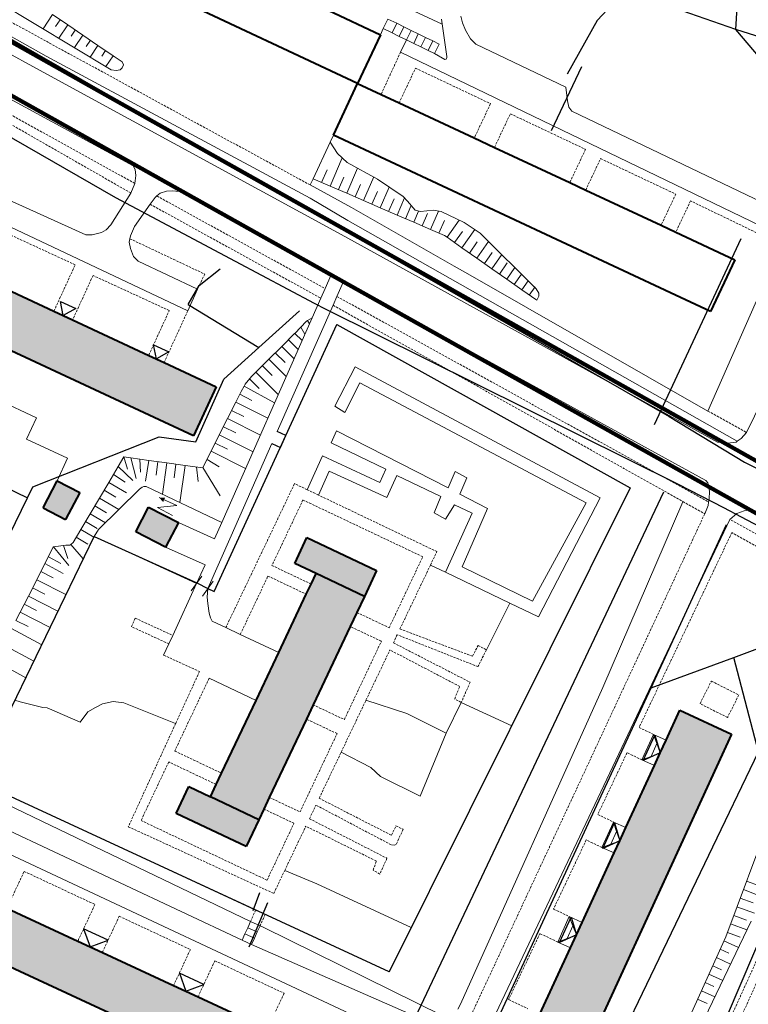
# Model space of a CAD drawing. Extents: x 13 to 4138, y -4831 to -1000.
# Tile 110 of 203: x 2346 to 2506, y -2701 to -2485. Entities that reach past the tile are written whole.
import ezdxf

# ---------------------------------------------------------------- set-up
doc = ezdxf.new("R2010")
doc.units = 0
doc.header["$MEASUREMENT"] = 0
doc.linetypes.add('DASHED', pattern=[0.75, 0.5, -0.25])
for name, color, linetype in [('11', 7, 'CONTINUOUS'), ('16', 7, 'CONTINUOUS'), ('24', 7, 'CONTINUOUS'), ('25', 7, 'CONTINUOUS'), ('37', 7, 'CONTINUOUS'), ('40', 7, 'CONTINUOUS'), ('6', 7, 'CONTINUOUS'), ('7', 7, 'CONTINUOUS'), ('границы команд_1', 10, 'CONTINUOUS'), ('ЛЕСТНИЦЫ', 6, 'CONTINUOUS'), ('ПЕШЕХОДНЫЕ_ДОРОЖКИ', 3, 'CONTINUOUS'), ('ТРОТУАРЫ', 7, 'CONTINUOUS')]:
    doc.layers.add(name, color=color, linetype=linetype)
for name, color, linetype, lineweight in [('заборы', 5, 'CONTINUOUS', 30), ('заливки дома', 90, 'CONTINUOUS', 40), ('подъезды', 6, 'CONTINUOUS', 40)]:
    doc.layers.add(name, color=color, linetype=linetype, lineweight=lineweight)

msp = doc.modelspace()

# ---------------------------------------------------------------- hatches: boundary and pattern name
at = {"layer": '24'}
h = msp.add_hatch(color=8, dxfattribs=at)
h.dxf.hatch_style = 1
h.paths.add_polyline_path([(2380.96, -2595.26), (2374.45, -2591.91), (2371.68, -2597.3), (2378.18, -2600.65)])
at = {"layer": 'заливки дома', "lineweight": 30}
h = msp.add_hatch(color=8, dxfattribs=at)
h.dxf.hatch_style = 1
h.paths.add_polyline_path([(2122, -2413.47), (2111.48, -2408.57), (2109.02, -2413.84), (2107.6, -2416.89), (2106.18, -2419.95), (2099.35, -2434.62), (2097.93, -2437.67), (2096.5, -2440.73), (2090, -2454.68), (2088.61, -2457.69), (2087.16, -2460.79), (2080.39, -2475.32), (2079.01, -2478.28), (2077.55, -2481.43), (2071.22, -2495.01), (2069.83, -2498), (2068.38, -2501.12), (2064.3, -2509.86), (2074.83, -2514.77)])
h.paths.add_polyline_path([(2205.16, -2453.69), (2199.81, -2451.28), (2184.64, -2444.45), (2179.36, -2442.07), (2163.81, -2435.07), (2158.46, -2432.66), (2153.24, -2430.31), (2148.23, -2441.45), (2230.59, -2478.53), (2231.77, -2475.91), (2232.32, -2474.69), (2232.97, -2473.23), (2233.63, -2471.77), (2234.29, -2470.32), (2234.95, -2468.86), (2235.6, -2467.4), (2225.43, -2462.82), (2220.06, -2460.4)])
h.paths.add_polyline_path([(2261.17, -2492.29), (2257.28, -2490.54), (2240.41, -2482.95), (2230.59, -2478.53), (2225.61, -2489.2), (2302.46, -2525.1), (2307.93, -2513.55), (2302.15, -2510.92), (2298.35, -2509.18), (2281.51, -2501.51), (2278.02, -2499.92), (2270.03, -2496.28)])
h.paths.add_polyline_path([(2337.04, -2541.23), (2332.84, -2539.27), (2316.19, -2531.51), (2312.47, -2529.77), (2312.1, -2529.6), (2307.15, -2527.29), (2302.49, -2538.2), (2384.25, -2576.32), (2389.26, -2565.58), (2377.83, -2560.25), (2374.46, -2558.68), (2357.8, -2550.91), (2353.7, -2549)])
h.paths.add_polyline_path([(2275.2, -2605.47), (2287.76, -2579.41), (2272.62, -2572.12), (2263.89, -2590.25), (2262.21, -2589.44), (2259.92, -2594.18), (2261.6, -2594.99), (2259.83, -2598.67), (2257.21, -2604.8), (2254.08, -2611.28), (2252.3, -2610.42), (2250.24, -2614.69), (2252.08, -2615.57), (2243.12, -2634.16), (2257.94, -2641.3), (2271.07, -2614.05)])
h.paths.add_polyline_path([(2241.32, -2591.2), (2251.77, -2569.51), (2240.93, -2564.27), (2217.64, -2613.78), (2228.48, -2619.01), (2238.64, -2597.92), (2241.89, -2599.49), (2242.7, -2597.8), (2244.63, -2593.79), (2245.02, -2592.98)])
h.paths.add_polyline_path([(2259.83, -2598.67), (2255.69, -2596.67), (2254.73, -2598.66), (2244.63, -2593.79), (2242.7, -2597.8), (2257.21, -2604.8)])
h.paths.add_polyline_path([(2418.6, -2618.04), (2420.06, -2614.96), (2421.72, -2611.46), (2411.14, -2606.45), (2410.05, -2608.75), (2409, -2610.98), (2402.95, -2623.76), (2397.98, -2634.26), (2390.44, -2650.18), (2389.27, -2652.64), (2387.99, -2655.35), (2398.57, -2660.36), (2399.68, -2658.01), (2400.89, -2655.46), (2409.01, -2638.31), (2410.49, -2635.19)])
h.paths.add_polyline_path([(2387.99, -2655.35), (2383.25, -2653.11), (2380.48, -2658.97), (2395.8, -2666.22), (2398.57, -2660.36)])
h.paths.add_polyline_path([(2409.14, -2598.59), (2406.47, -2604.24), (2411.14, -2606.45), (2421.72, -2611.46), (2424.39, -2605.81)])
h.paths.add_polyline_path([(2359.34, -2588.74), (2354.39, -2586.16), (2351.33, -2592.03), (2356.27, -2594.61)])
h.paths.add_polyline_path([(2091.8, -2711.35), (2093.28, -2708.22), (2094.62, -2705.39), (2083.75, -2700.24), (2082.12, -2703.69), (2080.94, -2706.17), (2072.75, -2723.48), (2066.66, -2736.34), (2063.12, -2743.82), (2061.81, -2746.57), (2060.34, -2749.66), (2071.22, -2754.81), (2072.67, -2751.75), (2074.11, -2748.71), (2082.12, -2731.79), (2083.55, -2728.77)])
h.paths.add_polyline_path([(2082.18, -2692.46), (2079.46, -2698.21), (2083.75, -2700.24), (2094.62, -2705.39), (2097.35, -2699.64)])
h.paths.add_polyline_path([(2060.34, -2749.66), (2055.8, -2747.51), (2052.98, -2753.46), (2068.4, -2760.76), (2071.22, -2754.81)])
h.paths.add_polyline_path([(2016.8, -2754.18), (2000, -2745.9), (1995.17, -2743.71), (1990.18, -2754.95), (2000, -2759.47), (2011.37, -2765.22)])
h.paths.add_polyline_path([(2020.78, -2793.38), (2021.7, -2791.55), (2016.21, -2788.78), (2012.89, -2787.1), (2009.97, -2785.62), (2004.01, -2782.61), (2002.8, -2785), (2000, -2783.66), (1999.43, -2783.41), (1995.08, -2792.88), (1997.35, -2794.05), (1995.65, -2797.57), (2000, -2799.67), (2014.26, -2806.88), (2015.46, -2804.5), (2020.99, -2807.3), (2019.95, -2809.36), (2035.76, -2817.35), (2038.28, -2818.62), (2039.51, -2816.18), (2042.16, -2817.52), (2047.94, -2806.06), (2045.18, -2804.66), (2045.7, -2803.63), (2040.17, -2800.84), (2037.11, -2799.29), (2033.93, -2797.69), (2027.03, -2794.2), (2026.08, -2796.07)])
h.paths.add_polyline_path([(2085.42, -2792.96), (2081.2, -2790.91), (2077.48, -2789.1), (2074.24, -2795.76), (2072.51, -2799.32), (2077.41, -2801.7), (2108.35, -2816.68), (2113.27, -2806.51), (2110.56, -2805.19)])
h.paths.add_polyline_path([(2077.41, -2801.7), (2074.84, -2807.01), (2098.34, -2818.39), (2105.04, -2821.64), (2105.77, -2821.99), (2108.35, -2816.68)])
h.paths.add_polyline_path([(2143.16, -2821.05), (2140.86, -2819.93), (2126.04, -2812.72), (2122.82, -2811.16), (2117.9, -2821.31), (2148.63, -2836.19), (2153.52, -2826.09), (2150.77, -2824.75)])
h.paths.add_polyline_path([(2117.9, -2821.31), (2114.99, -2827.32), (2121.35, -2830.4), (2121.98, -2830.7), (2122.59, -2831), (2126.58, -2832.93), (2127.18, -2833.22), (2127.82, -2833.53), (2133.67, -2836.36), (2138.82, -2838.86), (2145.72, -2842.2), (2148.63, -2836.19)])
h.paths.add_polyline_path([(2173.84, -2848.43), (2171.62, -2847.36), (2161.97, -2842.67), (2158.45, -2840.96), (2153.3, -2851.53), (2183.93, -2866.36), (2189.06, -2855.83), (2186.21, -2854.44)])
h.paths.add_polyline_path([(2153.3, -2851.53), (2150.73, -2856.85), (2164.22, -2863.4), (2169.36, -2865.9), (2181.33, -2871.72), (2183.93, -2866.36)])
h.paths.add_polyline_path([(2228.29, -2874.89), (2203.55, -2862.87), (2200.28, -2861.28), (2195.13, -2871.86), (2226.02, -2886.87), (2231.16, -2876.29)])
h.paths.add_polyline_path([(2195.13, -2871.86), (2192.88, -2876.53), (2200.31, -2880.14), (2205.45, -2882.64), (2223.76, -2891.53), (2226.02, -2886.87)])
h.paths.add_polyline_path([(2260.28, -2901.51), (2245.12, -2894.18), (2237.38, -2890.42), (2232.43, -2900.62), (2261.92, -2914.9), (2266.86, -2904.7)])
h.paths.add_polyline_path([(2232.43, -2900.62), (2229.67, -2906.34), (2242.55, -2912.58), (2247.7, -2915.07), (2259.15, -2920.62), (2261.92, -2914.9)])
h.paths.add_polyline_path([(2300.61, -2921.05), (2285.1, -2913.53), (2277.35, -2909.78), (2272.41, -2919.98), (2303.42, -2935), (2308.36, -2924.8)])
h.paths.add_polyline_path([(2272.41, -2919.98), (2269.71, -2925.55), (2293.97, -2937.31), (2299.13, -2939.81), (2300.72, -2940.58), (2303.42, -2935)])
h.paths.add_polyline_path([(2320.31, -2758.86), (2309.89, -2753.95), (2306.86, -2760.38), (2305.58, -2763.09), (2304.3, -2765.8), (2297.51, -2780.21), (2296.23, -2782.91), (2294.95, -2785.63), (2287.94, -2800.5), (2286.67, -2803.2), (2285.39, -2805.92), (2278.36, -2820.82), (2277.09, -2823.53), (2275.81, -2826.24), (2268.81, -2841.1), (2267.53, -2843.81), (2266.25, -2846.52), (2262, -2855.54), (2272.43, -2860.46)])
h.paths.add_polyline_path([(2199.93, -2819.12), (2193.75, -2816.17), (2192.68, -2815.65), (2189.48, -2822.27), (2206.2, -2830.36), (2209.42, -2823.71)])
h.paths.add_polyline_path([(2169.41, -2806.97), (2163.86, -2804.68), (2161.52, -2810.37), (2161.93, -2810.54), (2167.06, -2812.66)])
h.paths.add_polyline_path([(2170.59, -2804.11), (2165.05, -2801.82), (2163.86, -2804.68), (2169.41, -2806.97)])
h.paths.add_polyline_path([(2089.67, -2771.06), (2085.07, -2768.92), (2082.45, -2774.56), (2087.04, -2776.7)])
h.paths.add_polyline_path([(2204.37, -2754.25), (2205.82, -2751.06), (2207.23, -2747.94), (2219.77, -2720.22), (2204.72, -2713.41), (2201.53, -2720.45), (2197.98, -2728.3), (2196.91, -2730.68), (2195.36, -2729.98), (2193.37, -2734.38), (2195.35, -2735.27), (2191.51, -2743.76), (2190.04, -2746.88), (2187.52, -2752.45), (2185.62, -2751.59), (2183.19, -2756.98), (2184.86, -2757.73), (2182.44, -2763.09), (2176.69, -2775.8), (2191.58, -2782.54)])
h.paths.add_polyline_path([(2182.44, -2763.09), (2176.59, -2760.45), (2170.84, -2773.16), (2176.69, -2775.8)])
h.paths.add_polyline_path([(2176.66, -2736.69), (2177.35, -2735.16), (2174.54, -2733.89), (2171.11, -2741.49), (2174.21, -2742.89), (2175.4, -2740.26), (2183.19, -2743.78), (2190.04, -2746.88), (2191.51, -2743.76), (2188.71, -2742.5), (2189.81, -2740.05), (2187.12, -2738.83), (2186.15, -2740.98)])
h.paths.add_polyline_path([(2174.54, -2733.89), (2182.91, -2715.38), (2184.42, -2712.04), (2174, -2707.33), (2163.49, -2730.56), (2162.73, -2732.26), (2161.97, -2733.94), (2151.97, -2756.05), (2162.39, -2760.77), (2169.91, -2744.14), (2171.11, -2741.49)])
h.paths.add_polyline_path([(2364.31, -2689.41), (2358.95, -2686.92), (2343.41, -2679.73), (2338.05, -2677.25), (2332.5, -2674.68), (2327.71, -2685.01), (2411.38, -2723.75), (2415.04, -2715.84), (2416.17, -2713.42), (2405.84, -2708.64), (2400.48, -2706.16), (2385.28, -2699.12), (2379.92, -2696.64)])
h.paths.add_polyline_path([(2502.19, -2641.62), (2490.81, -2636.38), (2487.81, -2642.91), (2486.51, -2645.73), (2485.25, -2648.47), (2478.99, -2662.07), (2477.66, -2664.95), (2476.42, -2667.63), (2469.42, -2682.83), (2468.16, -2685.58), (2466.86, -2688.39), (2460.16, -2702.94), (2458.82, -2705.84), (2457.6, -2708.5), (2450.41, -2724.12), (2449.12, -2726.91), (2449.12, -2726.91), (2449.12, -2726.91), (2447.84, -2729.69), (2443.23, -2739.71), (2454.61, -2744.95)])
h.paths.add_polyline_path([(2588.56, -2671.08), (2580.68, -2667.24), (2567.87, -2661), (2560.05, -2657.19), (2545.46, -2650.09), (2538.74, -2646.81), (2533.57, -2644.29), (2528.38, -2654.94), (2610.42, -2694.91), (2615.61, -2684.26), (2604.22, -2678.71), (2601.36, -2677.32)])
h.paths.add_polyline_path([(2673.91, -2695.04), (2665, -2690.57), (2663, -2689.57), (2660.72, -2688.42), (2653.6, -2684.86), (2646.15, -2699.48), (2654.36, -2703.29), (2661.46, -2706.58), (2667.34, -2709.11), (2668.77, -2706.05), (2670.71, -2701.89)])
h.paths.add_polyline_path([(2672.06, -2711.14), (2667.34, -2709.11), (2661.46, -2706.58), (2657.92, -2714.82), (2657.2, -2716.5), (2655.82, -2719.72), (2654.49, -2722.81), (2646.7, -2740.94), (2645.35, -2744.1), (2643.99, -2747.25), (2639.76, -2757.1), (2650.35, -2761.66)])
h.paths.add_polyline_path([(2620.69, -2723.08), (2608.46, -2717.34), (2599.49, -2736.47), (2611.73, -2742.2)])
h.paths.add_polyline_path([(2581.49, -2719.86), (2570, -2714.44), (2566.86, -2721.1), (2565.47, -2724.06), (2564.02, -2727.13), (2557.44, -2741.08), (2555.87, -2744.41), (2554.6, -2747.11), (2547.86, -2761.41), (2546.44, -2764.43), (2546.44, -2764.43), (2546.44, -2764.43), (2545.02, -2767.45), (2538.35, -2781.6), (2536.89, -2784.7), (2535.51, -2787.63), (2528.61, -2802.28), (2527.08, -2805.52), (2525.76, -2808.31), (2519.02, -2822.61), (2517.62, -2825.59), (2516.18, -2828.64), (2509.47, -2842.87), (2508.05, -2845.89), (2506.63, -2848.9), (2502.89, -2856.85), (2514.37, -2862.26)])

# ---------------------------------------------------------------- linework, layer by layer
at = {"layer": '11', "color": 253, "linetype": 'Continuous', "lineweight": 0}
for p, q in [((2414.93, -2510.48), (2414.21, -2512.02)), ((2410.48, -2519.99), (2414.21, -2512.02)), ((2410.48, -2519.99), (2409.84, -2521.37)), ((2388.82, -2610.39), (2415.7, -2551.92)), ((2415.7, -2551.92), (2479.94, -2587.68)), ((2479.94, -2587.68), (2454, -2639.78)), ((2345.14, -2634.2), (2362.5, -2598.31)), ((2362.5, -2598.31), (2384.94, -2608.61)), ((2383.77, -2610.23), (2386.12, -2606.99)), ((2386.26, -2611.37), (2388.61, -2608.13)), ((2387.44, -2609.75), (2388.82, -2610.39)), ((2454, -2639.78), (2431.99, -2683.99)), ((2397.9, -2680.15), (2336.63, -2651.8)), ((2399.98, -2681.11), (2397.9, -2680.15)), ((2416.9, -2688.94), (2399.98, -2681.11)), ((2431.99, -2683.99), (2427.17, -2693.69)), ((2427.17, -2693.69), (2416.9, -2688.94))]:
    msp.add_line(p, q, dxfattribs=at)
at = {"layer": '16', "color": 253, "linetype": 'Continuous', "lineweight": 0}
for p, q in [((2380.63, -2591.57), (2376.73, -2589.8)), ((2376.4, -2592.01), (2380.63, -2591.57)), ((2379.7, -2593.74), (2376.4, -2592.01))]:
    msp.add_line(p, q, dxfattribs=at)
at = {"layer": '16', "color": 253, "linetype": 'Continuous', "lineweight": 40}
for p, q in [((2371.68, -2597.3), (2374.45, -2591.91)), ((2374.45, -2591.91), (2380.96, -2595.26)), ((2380.96, -2595.26), (2378.18, -2600.65)), ((2378.18, -2600.65), (2371.68, -2597.3))]:
    msp.add_line(p, q, dxfattribs=at)
at = {"layer": '16', "color": 253, "linetype": 'Continuous', "lineweight": 0}
msp.add_solid([(2376.73, -2589.8), (2377.62, -2590.79), (2378.09, -2589.81)], dxfattribs=at)
at = {"layer": '24', "color": 253, "linetype": 'DASHED', "lineweight": 0}
for p, q in [((2330.33, -2478.03), (2352.75, -2490.3)), ((2317.17, -2491.01), (2371.42, -2521.02)), ((2352.75, -2490.3), (2409.84, -2521.37)), ((2425.39, -2501.53), (2429.64, -2492.29)), ((2429.34, -2503.38), (2432.92, -2495.79)), ((2432.92, -2495.79), (2449.36, -2503.56)), ((2337.54, -2504.25), (2370.56, -2523.13)), ((2449.36, -2503.56), (2445.8, -2511.07)), ((2450.22, -2513.14), (2453.7, -2505.78)), ((2453.7, -2505.78), (2470.18, -2513.57)), ((2470.18, -2513.57), (2466.72, -2520.84)), ((2470.22, -2522.48), (2473.47, -2515.59)), ((2473.47, -2515.59), (2489.95, -2523.38)), ((2376.28, -2523.77), (2413.12, -2544.03)), ((2489.95, -2523.38), (2486.73, -2530.19)), ((2374.8, -2525.6), (2412.18, -2546.16)), ((2493.19, -2524.85), (2489.95, -2531.7)), ((2513.03, -2534.42), (2493.19, -2524.85)), ((2358.36, -2538.84), (2341.66, -2531.17)), ((2370.36, -2533.15), (2386.73, -2540.88)), ((2353.7, -2549), (2358.36, -2538.84)), ((2362.27, -2541.19), (2357.8, -2550.91)), ((2378.97, -2548.86), (2362.27, -2541.19)), ((2386.73, -2540.88), (2385.17, -2544.19)), ((2415.71, -2545.76), (2497.15, -2590.79)), ((2414.86, -2547.7), (2491.51, -2590.69)), ((2374.46, -2558.68), (2378.97, -2548.86)), ((2377.83, -2560.25), (2383.02, -2548.94)), ((2496.97, -2570.86), (2505.46, -2575.56)), ((2406.42, -2586.77), (2391.37, -2618.28)), ((2409.19, -2588.09), (2406.42, -2586.77)), ((2411.66, -2589.27), (2409.19, -2588.09)), ((2437.6, -2601.65), (2411.66, -2589.27)), ((2408.26, -2590.34), (2401.47, -2604.69)), ((2434.51, -2602.77), (2408.26, -2590.34)), ((2491.51, -2590.69), (2496.29, -2593.37)), ((2496.29, -2593.37), (2442.74, -2708.24)), ((2605.17, -2652.66), (2501.82, -2594.59)), ((2502.23, -2597.47), (2481.91, -2640.17)), ((2605.21, -2655.33), (2502.23, -2597.47)), ((2436.2, -2604.59), (2437.6, -2601.65)), ((2427.15, -2618.32), (2434.51, -2602.77)), ((2401.47, -2604.69), (2410.05, -2608.75)), ((2429.51, -2618.59), (2436.2, -2604.59)), ((2394.54, -2619.78), (2400.59, -2607)), ((2400.59, -2607), (2409, -2610.98)), ((2420.06, -2614.96), (2427.15, -2618.32)), ((2370.69, -2618.08), (2371.53, -2616.23)), ((2371.53, -2616.23), (2379.72, -2619.99)), ((2378.88, -2621.84), (2370.69, -2618.08)), ((2425.44, -2621.28), (2418.6, -2618.04)), ((2429.51, -2618.59), (2445.41, -2624.56)), ((2417.33, -2638.43), (2425.44, -2621.28)), ((2428.07, -2621.62), (2428.91, -2619.86)), ((2428.07, -2621.62), (2444.88, -2630.25)), ((2446.59, -2626.84), (2428.91, -2619.86)), ((2422.06, -2634.19), (2427.32, -2623.19)), ((2442.61, -2631.17), (2427.32, -2623.19)), ((2445.41, -2624.56), (2446.63, -2622.2)), ((2448.47, -2623.16), (2446.59, -2626.84)), ((2446.63, -2622.2), (2448.47, -2623.16)), ((2377.74, -2624.31), (2385.59, -2627.91)), ((2385.59, -2627.91), (2380.37, -2639.29)), ((2387.7, -2629.39), (2380.17, -2645.31)), ((2444.88, -2630.25), (2442.96, -2634.67)), ((2495.26, -2634.95), (2497.74, -2630.01)), ((2497.74, -2630.01), (2503.77, -2633.03)), ((2441.51, -2633.88), (2442.61, -2631.17)), ((2416.62, -2645.59), (2422.06, -2634.19)), ((2442.96, -2634.67), (2441.51, -2633.88)), ((2503.77, -2633.03), (2501.29, -2637.97)), ((2410.49, -2635.19), (2417.33, -2638.43)), ((2501.29, -2637.97), (2495.26, -2634.95)), ((2415.74, -2641.5), (2409.01, -2638.31)), ((2380.37, -2639.29), (2370, -2661.89)), ((2481.91, -2640.17), (2485.07, -2641.67)), ((2407.62, -2658.65), (2415.74, -2641.5)), ((2380.17, -2645.31), (2390.44, -2650.18)), ((2411.82, -2655.65), (2416.62, -2645.59)), ((2479.26, -2645.69), (2472.85, -2659.21)), ((2482.54, -2647.24), (2479.26, -2645.69)), ((2378.85, -2647.71), (2372.79, -2660.53)), ((2389.27, -2652.64), (2378.85, -2647.71)), ((2400.89, -2655.46), (2407.62, -2658.65)), ((2411.82, -2655.65), (2427.63, -2663.76)), ((2525.9, -2655.95), (2500.02, -2712.86)), ((2406.29, -2661.14), (2399.68, -2658.01)), ((2409.68, -2660.14), (2411.1, -2657.15)), ((2427.59, -2665.86), (2411.1, -2657.15)), ((2409.68, -2660.14), (2426.67, -2668.8)), ((2472.85, -2659.21), (2476.32, -2660.86)), ((2370, -2661.89), (2401.87, -2676.5)), ((2372.79, -2660.53), (2400.4, -2673.59)), ((2400.4, -2673.59), (2406.29, -2661.14)), ((2404.26, -2671.48), (2408.89, -2661.78)), ((2424.35, -2669.41), (2408.89, -2661.78)), ((2427.63, -2663.76), (2428.64, -2661.71)), ((2428.64, -2661.71), (2430.21, -2662.45)), ((2430.21, -2662.45), (2428.68, -2665.78)), ((2470.33, -2664.79), (2463.16, -2679.92)), ((2473.78, -2666.43), (2470.33, -2664.79)), ((2428.24, -2665.91), (2427.59, -2665.86)), ((2428.68, -2665.78), (2428.24, -2665.91)), ((2426.67, -2668.8), (2425.1, -2672.25)), ((2423.65, -2671.38), (2424.35, -2669.41)), ((2343.41, -2679.73), (2347.18, -2671.67)), ((2347.18, -2671.67), (2362.69, -2678.93)), ((2401.87, -2676.5), (2404.26, -2671.48)), ((2425.1, -2672.25), (2423.65, -2671.38)), ((2492.21, -2725.12), (2515.82, -2673.27)), ((2362.69, -2678.93), (2358.95, -2686.92)), ((2364.31, -2689.41), (2368.01, -2681.49)), ((2368.01, -2681.49), (2383.6, -2688.78)), ((2397.9, -2680.15), (2396.77, -2682.64)), ((2399.98, -2681.11), (2398.86, -2683.57)), ((2463.16, -2679.92), (2466.62, -2681.56)), ((2460.18, -2685.28), (2453.32, -2699.74)), ((2464.09, -2687.14), (2460.18, -2685.28)), ((2383.6, -2688.78), (2379.92, -2696.64)), ((2385.28, -2699.12), (2388.96, -2691.26)), ((2388.96, -2691.26), (2404.13, -2698.36)), ((2404.13, -2698.36), (2400.48, -2706.16)), ((2453.32, -2699.74), (2457.52, -2701.73))]:
    msp.add_line(p, q, dxfattribs=at)
at = {"layer": '24', "color": 253, "linetype": 'Continuous', "lineweight": 0}
for p, q in [((2330.02, -2480.83), (2351.98, -2493.15)), ((2331.56, -2485.85), (2351.32, -2496.66)), ((2439.81, -2493.21), (2438.6, -2485.09)), ((2443.21, -2485.84), (2442.88, -2484.41)), ((2443.87, -2487.48), (2443.21, -2485.84)), ((2444.97, -2489.35), (2443.87, -2487.48)), ((2318.51, -2488.64), (2371.04, -2517.18)), ((2429.64, -2492.29), (2430.94, -2489.61)), ((2446.17, -2490.55), (2444.97, -2489.35)), ((2516.53, -2534.2), (2429.64, -2492.29)), ((2465.89, -2499.97), (2446.17, -2490.55)), ((2351.98, -2493.15), (2409.84, -2524.29)), ((2437.1, -2492.61), (2439.37, -2493.87)), ((2439.37, -2493.87), (2439.61, -2493.83)), ((2439.61, -2493.83), (2439.8, -2493.49)), ((2439.8, -2493.49), (2439.81, -2493.21)), ((2351.32, -2496.66), (2417.47, -2532.67)), ((2466.22, -2502.94), (2465.89, -2499.97)), ((2466.54, -2504.36), (2466.22, -2502.94)), ((2467.2, -2505.24), (2466.54, -2504.36)), ((2520.76, -2530.88), (2467.2, -2505.24)), ((2383.02, -2548.94), (2312.83, -2515.78)), ((2371.04, -2517.18), (2371.53, -2518)), ((2371.53, -2518), (2371.62, -2519.3)), ((2360.66, -2532.32), (2333.43, -2519.95)), ((2371.62, -2519.3), (2371.42, -2521.02)), ((2371.42, -2521.02), (2370.56, -2523.13)), ((2409.84, -2521.37), (2418.9, -2526.3)), ((2370.56, -2523.13), (2366.14, -2530.09)), ((2375.88, -2524.1), (2374.8, -2525.6)), ((2376.28, -2523.77), (2375.88, -2524.1)), ((2377, -2523.17), (2376.28, -2523.77)), ((2378.39, -2522.71), (2377, -2523.17)), ((2379.6, -2522.62), (2378.39, -2522.71)), ((2381.23, -2522.77), (2379.6, -2522.62)), ((2381.23, -2522.77), (2414.45, -2541.03)), ((2409.84, -2524.29), (2418.13, -2529.16)), ((2374.8, -2525.6), (2371.33, -2530.43)), ((2418.9, -2526.3), (2441.41, -2539.15)), ((2366.14, -2530.09), (2365.11, -2531.2)), ((2371.33, -2530.43), (2370.49, -2532.47)), ((2418.13, -2529.16), (2503.4, -2577.48)), ((2362.05, -2532.32), (2360.66, -2532.32)), ((2364.09, -2531.76), (2362.05, -2532.32)), ((2365.11, -2531.2), (2364.09, -2531.76)), ((2370.36, -2533.15), (2370.21, -2533.87)), ((2370.49, -2532.47), (2370.36, -2533.15)), ((2417.47, -2532.67), (2499.06, -2577.69)), ((2370.21, -2533.87), (2370.49, -2535.26)), ((2370.49, -2535.26), (2371.14, -2537.03)), ((2371.14, -2537.03), (2372.16, -2538.05)), ((2372.16, -2538.05), (2385.17, -2544.19)), ((2443.88, -2540.56), (2441.41, -2539.15)), ((2413.12, -2544.03), (2414.45, -2541.03)), ((2414.45, -2541.03), (2417.08, -2542.48)), ((2443.88, -2540.56), (2496.97, -2570.86)), ((2412.18, -2546.16), (2413.12, -2544.03)), ((2415.71, -2545.76), (2417.15, -2542.51)), ((2417.08, -2542.48), (2417.15, -2542.51)), ((2417.15, -2542.51), (2496.55, -2586.09)), ((2385.17, -2544.19), (2383.02, -2548.94)), ((2410.27, -2550.49), (2412.18, -2546.16)), ((2414.86, -2547.7), (2415.71, -2545.76)), ((2505.46, -2575.56), (2520.7, -2544.19)), ((2349.86, -2572.37), (2297.86, -2548.12)), ((2402.64, -2575.33), (2414.86, -2547.7)), ((2390.49, -2595.24), (2410.27, -2550.49)), ((2415.24, -2569.8), (2419.7, -2561.16)), ((2419.7, -2561.16), (2473.41, -2589.89)), ((2420.72, -2564.68), (2417.47, -2571.19)), ((2470.34, -2591), (2420.72, -2564.68)), ((2417.47, -2571.19), (2415.24, -2569.8)), ((2347.7, -2577), (2349.86, -2572.37)), ((2414.42, -2577.8), (2415.63, -2575.2)), ((2415.63, -2575.2), (2440.06, -2587.66)), ((2504.25, -2576.88), (2505.46, -2575.56)), ((2356.7, -2581.2), (2347.7, -2577)), ((2392.55, -2598.17), (2401.46, -2578.01)), ((2426.41, -2583.57), (2414.42, -2577.8)), ((2499.06, -2577.69), (2501.29, -2577.87)), ((2501.29, -2577.87), (2503.16, -2577.65)), ((2503.16, -2577.65), (2503.4, -2577.48)), ((2503.4, -2577.48), (2504.25, -2576.88)), ((2409.19, -2588.09), (2412.56, -2580.69)), ((2412.56, -2580.69), (2425.1, -2586.55)), ((2354.39, -2586.16), (2356.7, -2581.2)), ((2414.03, -2584.03), (2411.66, -2589.27)), ((2426.67, -2589.79), (2414.03, -2584.03)), ((2425.1, -2586.55), (2426.41, -2583.57)), ((2428.81, -2584.96), (2426.67, -2589.79)), ((2438.47, -2589.61), (2428.81, -2584.96)), ((2440.06, -2587.66), (2441.64, -2584.13)), ((2441.64, -2584.13), (2444.15, -2585.52)), ((2444.15, -2585.52), (2442.66, -2589.05)), ((2496.55, -2586.09), (2496.99, -2586.61)), ((2496.99, -2586.61), (2497.21, -2587.45)), ((2442.66, -2589.05), (2448.7, -2592.22)), ((2497.21, -2587.45), (2497.3, -2588.5)), ((2497.3, -2588.5), (2497.25, -2590.12)), ((2436.98, -2593.14), (2438.47, -2589.61)), ((2441.44, -2591.37), (2439.49, -2594.54)), ((2445.34, -2593.23), (2441.44, -2591.37)), ((2458.54, -2612.48), (2470.34, -2591)), ((2473.41, -2589.89), (2459.84, -2615.92)), ((2497.03, -2591.52), (2496.29, -2593.37)), ((2497.15, -2590.79), (2497.03, -2591.52)), ((2497.25, -2590.12), (2497.15, -2590.79)), ((2439.49, -2594.54), (2436.98, -2593.14)), ((2439.49, -2606.16), (2445.34, -2593.23)), ((2448.7, -2592.22), (2443.13, -2604.95)), ((2503.33, -2593.32), (2501.82, -2594.59)), ((2504.92, -2592.74), (2503.33, -2593.32)), ((2506.73, -2592.45), (2504.92, -2592.74)), ((2380.96, -2595.26), (2388.9, -2598.84)), ((2388.9, -2598.84), (2390.49, -2595.24)), ((2501.82, -2594.59), (2435.19, -2735.1)), ((2387.44, -2609.75), (2392.55, -2598.17)), ((2378.18, -2600.65), (2386.81, -2604.54)), ((2384.94, -2608.61), (2386.81, -2604.54)), ((2453.56, -2612.91), (2439.49, -2606.16)), ((2443.13, -2604.95), (2458.54, -2612.48)), ((2379.72, -2619.99), (2384.94, -2608.61)), ((2387.44, -2609.75), (2387.3, -2611.63)), ((2387.3, -2611.63), (2387.39, -2612.99)), ((2387.39, -2612.99), (2387.74, -2615.13)), ((2459.84, -2615.92), (2453.56, -2612.91)), ((2387.74, -2615.13), (2387.98, -2616.14)), ((2387.98, -2616.14), (2388.37, -2616.86)), ((2388.37, -2616.86), (2391.37, -2618.28)), ((2391.37, -2618.28), (2394.54, -2619.78)), ((2378.88, -2621.84), (2379.72, -2619.99)), ((2394.54, -2619.78), (2402.95, -2623.76)), ((2377.74, -2624.31), (2378.88, -2621.84)), ((2387.7, -2629.39), (2397.98, -2634.26)), ((2394.93, -2686.73), (2335.5, -2658.81)), ((2339.88, -2665.98), (2426.73, -2706.62)), ((2431.43, -2702.78), (2397.02, -2687.67))]:
    msp.add_line(p, q, dxfattribs=at)
at = {"layer": '24', "color": 253}
for p, q in [((2404.54, -2576.2), (2402.64, -2575.33)), ((2403.32, -2578.86), (2404.54, -2576.2)), ((2401.46, -2578.01), (2403.32, -2578.86))]:
    msp.add_line(p, q, dxfattribs=at)
at = {"layer": '25', "color": 253, "linetype": 'Continuous', "lineweight": 0}
for p, q in [((2425.87, -2487.14), (2426.89, -2485.05)), ((2426.89, -2485.05), (2428.8, -2485.97)), ((2427.78, -2488.07), (2425.87, -2487.14)), ((2428.8, -2485.97), (2427.78, -2488.07)), ((2428.8, -2485.97), (2430.38, -2486.74)), ((2430.38, -2486.74), (2429.36, -2488.84)), ((2430.38, -2486.74), (2431.96, -2487.52)), ((2431.96, -2487.52), (2430.94, -2489.61)), ((2431.96, -2487.52), (2433.54, -2488.29)), ((2429.36, -2488.84), (2427.78, -2488.07)), ((2430.94, -2489.61), (2429.36, -2488.84)), ((2432.52, -2490.38), (2430.94, -2489.61)), ((2433.54, -2488.29), (2432.52, -2490.38)), ((2433.54, -2488.29), (2435.12, -2489.06)), ((2435.12, -2489.06), (2434.1, -2491.15)), ((2435.12, -2489.06), (2436.7, -2489.83)), ((2436.7, -2489.83), (2435.68, -2491.93)), ((2436.7, -2489.83), (2438.12, -2490.52)), ((2434.1, -2491.15), (2432.52, -2490.38)), ((2435.68, -2491.93), (2434.1, -2491.15)), ((2437.1, -2492.61), (2435.68, -2491.93)), ((2438.12, -2490.52), (2437.1, -2492.61)), ((2395.54, -2685.37), (2396.16, -2684.01)), ((2396.16, -2684.01), (2396.77, -2682.64)), ((2396.16, -2684.01), (2398.25, -2684.94)), ((2396.77, -2682.64), (2398.86, -2683.57)), ((2398.86, -2683.57), (2398.25, -2684.94)), ((2394.93, -2686.73), (2395.54, -2685.37)), ((2395.54, -2685.37), (2397.63, -2686.31)), ((2397.63, -2686.31), (2397.02, -2687.67)), ((2398.25, -2684.94), (2397.63, -2686.31)), ((2397.02, -2687.67), (2394.93, -2686.73))]:
    msp.add_line(p, q, dxfattribs=at)
at = {"layer": '37', "color": 253, "linetype": 'Continuous', "lineweight": 0}
for p, q in [((2337.56, -2478.91), (2366.24, -2496.13)), ((2428.57, -2481.41), (2438.76, -2486.13)), ((2353.42, -2484.07), (2351.31, -2487.16)), ((2353.42, -2484.07), (2356.73, -2486.32)), ((2355.07, -2485.19), (2354.05, -2486.69)), ((2356.73, -2486.32), (2354.75, -2489.23)), ((2356.73, -2486.32), (2360.03, -2488.57)), ((2358.38, -2487.44), (2357.45, -2488.8)), ((2425.87, -2487.14), (2425.23, -2488.47)), ((2360.03, -2488.57), (2358.18, -2491.29)), ((2360.03, -2488.57), (2363.34, -2490.82)), ((2361.69, -2489.69), (2360.79, -2491.01)), ((2363.34, -2490.82), (2361.61, -2493.35)), ((2363.34, -2490.82), (2366.65, -2493.07)), ((2364.99, -2491.94), (2364.17, -2493.15)), ((2366.65, -2493.07), (2365.05, -2495.41)), ((2366.65, -2493.07), (2368.62, -2494.41)), ((2368.62, -2494.41), (2368.92, -2495.09)), ((2366.24, -2496.13), (2367.36, -2496.28)), ((2367.36, -2496.28), (2368.18, -2496.13)), ((2368.18, -2496.13), (2368.62, -2495.68)), ((2368.62, -2495.68), (2368.92, -2495.09)), ((2414.21, -2512.02), (2415.84, -2514.47)), ((2414.19, -2521.6), (2416.86, -2515.44)), ((2415.84, -2514.47), (2417.92, -2516.45)), ((2412.36, -2520.8), (2413.55, -2518.05)), ((2417.86, -2523.19), (2420.24, -2517.7)), ((2417.92, -2516.45), (2424.61, -2520.07)), ((2410.52, -2520.01), (2410.48, -2519.99)), ((2414.19, -2521.6), (2410.52, -2520.01)), ((2416.03, -2522.39), (2417.22, -2519.64)), ((2421.53, -2524.77), (2423.77, -2519.61)), ((2424.61, -2520.07), (2430.2, -2523.91)), ((2417.86, -2523.19), (2414.19, -2521.6)), ((2419.7, -2523.98), (2420.89, -2521.23)), ((2425.21, -2526.36), (2427.17, -2521.82)), ((2421.53, -2524.77), (2417.86, -2523.19)), ((2423.37, -2525.57), (2424.56, -2522.82)), ((2427.04, -2527.16), (2428.23, -2524.4)), ((2428.88, -2527.95), (2430.5, -2524.2)), ((2430.2, -2523.91), (2431.19, -2524.89)), ((2425.21, -2526.36), (2421.53, -2524.77)), ((2428.88, -2527.95), (2425.21, -2526.36)), ((2430.71, -2528.75), (2431.9, -2525.99)), ((2431.19, -2524.89), (2432.83, -2526.87)), ((2432.55, -2529.54), (2428.88, -2527.95)), ((2432.55, -2529.54), (2433.61, -2527.08)), ((2432.83, -2526.87), (2434.04, -2527.2)), ((2434.04, -2527.2), (2436.78, -2526.87)), ((2434.38, -2530.34), (2435.57, -2527.58)), ((2436.22, -2531.13), (2437.97, -2527.09)), ((2436.78, -2526.87), (2438.53, -2527.2)), ((2438.53, -2527.2), (2443.58, -2529.61)), ((2436.22, -2531.13), (2432.55, -2529.54)), ((2439.3, -2532.46), (2436.22, -2531.13)), ((2438.05, -2531.92), (2439.24, -2529.17)), ((2439.83, -2532.83), (2442.46, -2529.08)), ((2443.1, -2535.13), (2445.9, -2531.14)), ((2443.58, -2529.61), (2447.09, -2531.91)), ((2439.83, -2532.83), (2439.3, -2532.46)), ((2443.1, -2535.13), (2439.83, -2532.83)), ((2441.46, -2533.98), (2443.19, -2531.52)), ((2447.09, -2531.91), (2459.36, -2544.09)), ((2446.38, -2537.43), (2443.1, -2535.13)), ((2444.74, -2536.28), (2446.46, -2533.82)), ((2446.38, -2537.43), (2448.95, -2533.76)), ((2449.65, -2539.72), (2446.38, -2537.43)), ((2448.01, -2538.57), (2449.74, -2536.12)), ((2449.65, -2539.72), (2451.83, -2536.62)), ((2452.92, -2542.02), (2449.65, -2539.72)), ((2451.29, -2540.87), (2453.01, -2538.42)), ((2452.92, -2542.02), (2454.71, -2539.47)), ((2454.56, -2543.17), (2456.15, -2540.9)), ((2456.2, -2544.32), (2452.92, -2542.02)), ((2456.2, -2544.32), (2457.59, -2542.33)), ((2457.84, -2545.47), (2459.12, -2543.64)), ((2459.47, -2546.61), (2456.2, -2544.32)), ((2459.36, -2544.09), (2459.91, -2545.08)), ((2459.91, -2545.74), (2459.47, -2546.61)), ((2459.91, -2545.08), (2459.91, -2545.74)), ((2409.28, -2551.05), (2410.28, -2550.48)), ((2406.45, -2553.87), (2409.06, -2551.18)), ((2407.79, -2552.49), (2408.69, -2554.05)), ((2409.06, -2551.18), (2409.28, -2551.05)), ((2409.28, -2551.05), (2409.69, -2551.78)), ((2403.62, -2556.7), (2406.43, -2553.89)), ((2406.43, -2553.89), (2406.45, -2553.87)), ((2406.45, -2553.87), (2408.08, -2555.44)), ((2400.8, -2559.53), (2403.62, -2556.7)), ((2403.62, -2556.7), (2406.33, -2559.4)), ((2405.06, -2555.31), (2407.21, -2557.39)), ((2402.21, -2558.12), (2404.33, -2560.24)), ((2397.97, -2562.36), (2400.8, -2559.53)), ((2399.38, -2560.95), (2401.51, -2563.07)), ((2400.8, -2559.53), (2404.59, -2563.32)), ((2395.59, -2565), (2396.99, -2563.34)), ((2396.99, -2563.34), (2397.97, -2562.36)), ((2397.97, -2562.36), (2402.86, -2567.25)), ((2394.72, -2566.58), (2395.38, -2565.39)), ((2395.38, -2565.39), (2395.59, -2565)), ((2395.38, -2565.39), (2402.05, -2569.09)), ((2396.56, -2563.78), (2398.68, -2565.9)), ((2393.53, -2568.94), (2394.72, -2566.58)), ((2394.41, -2567.14), (2397.03, -2568.59)), ((2391.74, -2572.51), (2393.53, -2568.94)), ((2393.53, -2568.94), (2400.55, -2572.46)), ((2392.63, -2570.72), (2395.32, -2572.07)), ((2389.94, -2576.09), (2391.74, -2572.51)), ((2391.74, -2572.51), (2398.93, -2576.13)), ((2388.15, -2579.66), (2389.94, -2576.09)), ((2389.94, -2576.09), (2397.32, -2579.79)), ((2390.84, -2574.3), (2393.52, -2575.64)), ((2389.04, -2577.87), (2391.72, -2579.22)), ((2386.35, -2583.24), (2388.15, -2579.66)), ((2388.15, -2579.66), (2395.7, -2583.45)), ((2367.75, -2583.04), (2369.01, -2580.93)), ((2369.01, -2580.93), (2369.83, -2583.61)), ((2369.01, -2580.93), (2370.53, -2581.14)), ((2370.53, -2581.14), (2374.5, -2581.68)), ((2370.53, -2581.14), (2371.7, -2585.62)), ((2372.51, -2581.41), (2372.64, -2584.28)), ((2374.5, -2581.68), (2373.8, -2586.24)), ((2374.5, -2581.68), (2378.46, -2582.22)), ((2376.48, -2581.95), (2376.07, -2584.92)), ((2378.46, -2582.22), (2377.52, -2589.1)), ((2378.46, -2582.22), (2382.42, -2582.76)), ((2380.44, -2582.49), (2380.04, -2585.46)), ((2382.42, -2582.76), (2381.31, -2590.89)), ((2382.42, -2582.76), (2386.32, -2583.29)), ((2387.25, -2581.45), (2389.91, -2583.07)), ((2365.71, -2586.48), (2367.75, -2583.04)), ((2366.73, -2584.76), (2369.3, -2586.47)), ((2367.75, -2583.04), (2370.99, -2586.11)), ((2384.93, -2583.1), (2385.33, -2586.33)), ((2386.32, -2583.29), (2386.35, -2583.24)), ((2386.35, -2583.24), (2390.09, -2589.41)), ((2363.67, -2589.92), (2365.71, -2586.48)), ((2365.71, -2586.48), (2369.61, -2588.79)), ((2363.5, -2596.83), (2372.42, -2587.99)), ((2364.69, -2588.2), (2367.27, -2589.74)), ((2372.42, -2587.99), (2373.01, -2587.53)), ((2373.01, -2587.53), (2373.39, -2587.38)), ((2373.39, -2587.38), (2373.93, -2587.4)), ((2373.93, -2587.4), (2390.49, -2595.24)), ((2361.63, -2593.36), (2363.67, -2589.92)), ((2363.67, -2589.92), (2367.92, -2592.45)), ((2473.93, -2631.44), (2491.48, -2590.76)), ((2359.59, -2596.8), (2361.63, -2593.36)), ((2361.63, -2593.36), (2364.99, -2595.36)), ((2362.65, -2591.64), (2365.23, -2593.18)), ((2360.61, -2595.08), (2363.18, -2596.61)), ((2357.91, -2599.63), (2359.59, -2596.8)), ((2359.59, -2596.8), (2362.41, -2598.48)), ((2362.5, -2598.31), (2363.5, -2596.83)), ((2357.21, -2600.24), (2357.37, -2600.1)), ((2357.37, -2600.1), (2357.91, -2599.63)), ((2357.37, -2600.1), (2360.12, -2603.23)), ((2358.56, -2598.52), (2361.14, -2600.05)), ((2351.73, -2604.24), (2353.55, -2600.68)), ((2353.55, -2600.68), (2353.58, -2600.62)), ((2353.58, -2600.62), (2356.33, -2600.24)), ((2353.58, -2600.62), (2356.94, -2604.66)), ((2355.78, -2600.32), (2356.74, -2603.14)), ((2356.33, -2600.24), (2357.21, -2600.24)), ((2349.92, -2607.81), (2351.73, -2604.24)), ((2351.73, -2604.24), (2355.72, -2606.43)), ((2352.48, -2602.78), (2355.22, -2604.28)), ((2350.82, -2606.03), (2353.5, -2607.39)), ((2348.1, -2611.37), (2349.92, -2607.81)), ((2349.92, -2607.81), (2356.33, -2611.07)), ((2349.01, -2609.59), (2351.68, -2610.95)), ((2346.29, -2614.94), (2348.1, -2611.37)), ((2348.1, -2611.37), (2354.59, -2614.68)), ((2345.36, -2616.76), (2346.29, -2614.94)), ((2346.29, -2614.94), (2352.84, -2618.28)), ((2347.19, -2613.16), (2349.87, -2614.52)), ((2345.38, -2616.72), (2348.05, -2618.08)), ((2344.43, -2618.48), (2351.02, -2622.05)), ((2342.52, -2622), (2349.28, -2625.66)), ((2340.62, -2625.51), (2347.53, -2629.26)), ((2442.8, -2700.76), (2473.93, -2631.44)), ((2339.24, -2655.04), (2396.77, -2682.64)), ((2500.91, -2686.01), (2512.18, -2655.72)), ((2508.26, -2674.84), (2505.45, -2673.8)), ((2506.87, -2678.59), (2504.06, -2677.55)), ((2508.69, -2677.14), (2504.75, -2675.67)), ((2507.17, -2680.84), (2503.36, -2679.42)), ((2505.47, -2682.34), (2502.66, -2681.3)), ((2398.86, -2683.57), (2399.7, -2683.99)), ((2399.7, -2683.99), (2438.77, -2703.21)), ((2506.46, -2682.57), (2490.14, -2716.59)), ((2505.53, -2684.5), (2501.96, -2683.17)), ((2486.82, -2717.1), (2500.91, -2686.01)), ((2504.02, -2686.07), (2501.27, -2685.05)), ((2503.69, -2688.34), (2500.51, -2686.89)), ((2501.96, -2691.95), (2498.86, -2690.54)), ((2501.55, -2689.56), (2499.68, -2688.72)), ((2499.95, -2693.23), (2498.03, -2692.36)), ((2500.23, -2695.55), (2497.2, -2694.18)), ((2498.32, -2696.88), (2496.38, -2696)), ((2498.5, -2699.16), (2495.55, -2697.82)), ((2442.23, -2701.85), (2442.8, -2700.76)), ((2496.79, -2700.58), (2494.73, -2699.64))]:
    msp.add_line(p, q, dxfattribs=at)
at = {"layer": '40', "color": 253, "linetype": 'Continuous', "lineweight": 0}
for p, q in [((2513.03, -2534.42), (2496.97, -2570.86)), ((2436.2, -2604.59), (2439.49, -2606.16)), ((2448.47, -2623.16), (2453.56, -2612.91)), ((2345.14, -2634.2), (2346.29, -2634.53)), ((2346.29, -2634.53), (2351.3, -2635.76)), ((2364.31, -2634.96), (2366.67, -2634.44)), ((2366.67, -2634.44), (2369.03, -2634.79)), ((2422.06, -2634.19), (2430.99, -2637.11)), ((2351.3, -2635.76), (2352.24, -2635.86)), ((2352.24, -2635.86), (2359.46, -2638.97)), ((2359.46, -2638.97), (2361.16, -2636.71)), ((2361.16, -2636.71), (2362.8, -2635.77)), ((2362.8, -2635.77), (2364.31, -2634.96)), ((2369.03, -2634.79), (2380.37, -2639.29)), ((2442.96, -2634.67), (2439.65, -2641.4)), ((2454, -2639.78), (2442.96, -2634.67)), ((2430.99, -2637.11), (2439.65, -2641.4)), ((2439.65, -2641.4), (2433.97, -2655.23)), ((2423.12, -2648.93), (2416.62, -2645.59)), ((2425.22, -2650.86), (2423.12, -2648.93)), ((2433.97, -2655.23), (2425.22, -2650.86)), ((2404.26, -2671.48), (2411.32, -2674.36)), ((2411.32, -2674.36), (2431.99, -2683.99))]:
    msp.add_line(p, q, dxfattribs=at)
at = {"layer": '6', "color": 253, "linetype": 'Continuous', "lineweight": 40}
for p, q in [((2420.23, -2499.12), (2338.21, -2460.68)), ((2413.81, -2483.12), (2425.23, -2488.47)), ((2425.23, -2488.47), (2420.23, -2499.12)), ((2414.93, -2510.48), (2420.23, -2499.12)), ((2420.23, -2499.12), (2425.39, -2501.53)), ((2425.39, -2501.53), (2429.34, -2503.38)), ((2429.34, -2503.38), (2445.8, -2511.07)), ((2489.92, -2545.51), (2414.93, -2510.48)), ((2445.8, -2511.07), (2450.22, -2513.14)), ((2450.22, -2513.14), (2466.72, -2520.84)), ((2466.72, -2520.84), (2470.22, -2522.48)), ((2470.22, -2522.48), (2486.73, -2530.19)), ((2486.73, -2530.19), (2489.95, -2531.7)), ((2489.95, -2531.7), (2502.87, -2537.73)), ((2384.25, -2576.32), (2302.49, -2538.2)), ((2502.87, -2537.73), (2497.56, -2549.08)), ((2337.04, -2541.23), (2353.7, -2549)), ((2497.56, -2549.08), (2489.92, -2545.51)), ((2353.7, -2549), (2357.8, -2550.91)), ((2357.8, -2550.91), (2374.46, -2558.68)), ((2374.46, -2558.68), (2377.83, -2560.25)), ((2377.83, -2560.25), (2389.26, -2565.58)), ((2389.26, -2565.58), (2384.25, -2576.32)), ((2351.33, -2592.03), (2354.39, -2586.16)), ((2354.39, -2586.16), (2359.34, -2588.74)), ((2359.34, -2588.74), (2356.27, -2594.61)), ((2406.47, -2604.24), (2409.14, -2598.59)), ((2409.14, -2598.59), (2424.39, -2605.81)), ((2411.14, -2606.45), (2406.47, -2604.24)), ((2410.05, -2608.75), (2411.14, -2606.45)), ((2421.72, -2611.46), (2411.14, -2606.45)), ((2424.39, -2605.81), (2421.72, -2611.46)), ((2409, -2610.98), (2410.05, -2608.75)), ((2402.95, -2623.76), (2409, -2610.98)), ((2421.72, -2611.46), (2420.06, -2614.96)), ((2420.06, -2614.96), (2418.6, -2618.04)), ((2418.6, -2618.04), (2410.49, -2635.19)), ((2397.98, -2634.26), (2402.95, -2623.76)), ((2390.44, -2650.18), (2397.98, -2634.26)), ((2410.49, -2635.19), (2409.01, -2638.31)), ((2487.81, -2642.91), (2490.81, -2636.38)), ((2490.81, -2636.38), (2502.19, -2641.62)), ((2409.01, -2638.31), (2400.89, -2655.46)), ((2502.19, -2641.62), (2454.61, -2744.95)), ((2486.51, -2645.73), (2487.81, -2642.91)), ((2485.25, -2648.47), (2486.51, -2645.73)), ((2478.99, -2662.07), (2485.25, -2648.47)), ((2389.27, -2652.64), (2390.44, -2650.18)), ((2380.48, -2658.97), (2383.25, -2653.11)), ((2383.25, -2653.11), (2387.99, -2655.35)), ((2387.99, -2655.35), (2389.27, -2652.64)), ((2398.57, -2660.36), (2387.99, -2655.35)), ((2400.89, -2655.46), (2399.68, -2658.01)), ((2399.68, -2658.01), (2398.57, -2660.36)), ((2395.8, -2666.22), (2380.48, -2658.97)), ((2398.57, -2660.36), (2395.8, -2666.22)), ((2477.66, -2664.95), (2478.99, -2662.07)), ((2476.42, -2667.63), (2477.66, -2664.95)), ((2469.42, -2682.83), (2476.42, -2667.63)), ((2343.41, -2679.73), (2358.95, -2686.92)), ((2468.16, -2685.58), (2469.42, -2682.83)), ((2411.38, -2723.75), (2327.71, -2685.01)), ((2466.86, -2688.39), (2468.16, -2685.58)), ((2358.95, -2686.92), (2364.31, -2689.41)), ((2460.16, -2702.94), (2466.86, -2688.39)), ((2364.31, -2689.41), (2379.92, -2696.64)), ((2379.92, -2696.64), (2385.28, -2699.12)), ((2385.28, -2699.12), (2400.48, -2706.16))]:
    msp.add_line(p, q, dxfattribs=at)
at = {"layer": '6', "color": 253}
for p, q in [((2354.39, -2586.16), (2351.33, -2592.03)), ((2356.27, -2594.61), (2359.34, -2588.74))]:
    msp.add_line(p, q, dxfattribs=at)
at = {"layer": '6', "color": 253, "lineweight": 40}
msp.add_line((2351.33, -2592.03), (2356.27, -2594.61), dxfattribs=at)
at = {"layer": '7', "color": 253, "linetype": 'Continuous', "lineweight": 0}
for p, q in [((2485.07, -2641.67), (2482.54, -2647.24)), ((2487.81, -2642.91), (2485.07, -2641.67)), ((2485.79, -2643.7), (2485.07, -2641.67)), ((2485.79, -2643.7), (2484.53, -2646.49)), ((2486.51, -2645.73), (2485.79, -2643.7)), ((2482.54, -2647.24), (2484.53, -2646.49)), ((2482.54, -2647.24), (2485.25, -2648.47)), ((2484.53, -2646.49), (2486.51, -2645.73)), ((2486.51, -2645.73), (2486.51, -2645.73)), ((2476.32, -2660.86), (2473.78, -2666.43)), ((2478.99, -2662.07), (2476.32, -2660.86)), ((2476.99, -2662.9), (2476.32, -2660.86)), ((2476.99, -2662.9), (2475.72, -2665.69)), ((2477.66, -2664.95), (2476.99, -2662.9)), ((2473.78, -2666.43), (2475.72, -2665.69)), ((2473.78, -2666.43), (2476.42, -2667.63)), ((2475.72, -2665.69), (2477.66, -2664.95)), ((2477.66, -2664.95), (2477.66, -2664.95)), ((2466.62, -2681.56), (2464.09, -2687.14)), ((2469.42, -2682.83), (2466.62, -2681.56)), ((2467.39, -2683.57), (2466.62, -2681.56)), ((2467.39, -2683.57), (2466.12, -2686.36)), ((2468.16, -2685.58), (2467.39, -2683.57)), ((2464.09, -2687.14), (2466.12, -2686.36)), ((2466.12, -2686.36), (2468.16, -2685.58)), ((2468.16, -2685.58), (2468.16, -2685.58)), ((2464.09, -2687.14), (2466.86, -2688.39))]:
    msp.add_line(p, q, dxfattribs=at)
at = {"layer": 'границы команд_1', "color": 6, "lineweight": 100}
for points in [[(2202.96, -1885.55), (1968.34, -2278.57), (2709.12, -2695.15), (2878.09, -2362.16), (2873.74, -2354.57), (2208.14, -1883.34)], [(1963.4, -2288.16), (2704.48, -2703.65), (2532.48, -3033.92), (2506.23, -3048.96), (2486.41, -3056.28), (1781.42, -2720.03), (1883.34, -2455.8)]]:
    msp.add_lwpolyline(points, close=True, dxfattribs=at)
at = {"layer": 'заборы'}
for p, q in [((2388.82, -2610.39), (2415.7, -2551.92)), ((2415.7, -2551.92), (2479.94, -2587.68)), ((2479.94, -2587.68), (2427.17, -2693.69)), ((2336.63, -2651.8), (2362.5, -2598.31)), ((2362.5, -2598.31), (2385.02, -2608.45)), ((2385.02, -2608.45), (2387.44, -2609.75)), ((2387.44, -2609.75), (2388.82, -2610.39)), ((2427.17, -2693.69), (2336.63, -2651.8))]:
    msp.add_line(p, q, dxfattribs=at)
at = {"layer": 'ЛЕСТНИЦЫ'}
for points in [[(2462.72, -2509.42), (2469.38, -2495.42)], [(2400.51, -2678.59), (2396.41, -2688.23)]]:
    msp.add_lwpolyline(points, dxfattribs=at)
at = {"layer": 'ПЕШЕХОДНЫЕ_ДОРОЖКИ'}
for points in [[(2520.86, -2446.99), (2510.44, -2457.67), (2494.34, -2466.53), (2481.87, -2475.54), (2472.72, -2485.33), (2466.14, -2497.12)], [(2525.86, -2514.12), (2503.14, -2487.3), (2504.09, -2471.47), (2510.44, -2457.67)], [(2531.95, -2496.44), (2503.14, -2487.3), (2491.33, -2483.22), (2481.87, -2475.54), (2466.84, -2468.7)], [(2485.28, -2573.78), (2504.3, -2533.12)], [(2383.14, -2547.53), (2385.54, -2543.36), (2390.14, -2539.73)], [(2383.14, -2547.53), (2398.63, -2556.95)], [(2349.06, -2587.45), (2376.76, -2576.49), (2384.78, -2577.58), (2390.93, -2563.92), (2398.63, -2556.95), (2407.48, -2548.94)], [(2287.94, -2562.62), (2302.89, -2568.04), (2347.91, -2589.86)], [(2204.61, -2837.52), (2209.16, -2831.91), (2248.36, -2783.62), (2254.8, -2772.96), (2264.43, -2762.81), (2265.61, -2760.85), (2280.56, -2728.08), (2298.97, -2692.19), (2301.42, -2686.54), (2316.7, -2654.54), (2325.62, -2635.46), (2347.91, -2589.86), (2349.06, -2587.45)], [(2487.23, -2588.6), (2430.89, -2707.79)], [(2439.34, -2729.04), (2484.54, -2631.46), (2501.06, -2595.7)], [(2484.54, -2631.46), (2502.7, -2624.81), (2533.77, -2613.18)], [(2453.63, -2758.64), (2508.09, -2645.51), (2502.7, -2624.81)], [(2476.97, -2745.51), (2482.82, -2733.07), (2490.76, -2727.67), (2501.25, -2703.17), (2518.59, -2662.67), (2529.49, -2639.65)], [(2398.77, -2676.4), (2397.27, -2680.29)]]:
    msp.add_lwpolyline(points, dxfattribs=at)
at = {"layer": 'подъезды', "lineweight": 30}
for p, q in [((2355.75, -2549.95), (2355.13, -2546.85)), ((2355.13, -2546.85), (2358.51, -2548.4)), ((2358.51, -2548.4), (2355.75, -2549.95)), ((2376.14, -2559.46), (2375.53, -2556.35)), ((2375.53, -2556.35), (2378.9, -2557.91)), ((2378.9, -2557.91), (2376.14, -2559.46)), ((2482.82, -2647.41), (2485.35, -2641.84)), ((2485.35, -2641.84), (2486.51, -2645.73)), ((2486.51, -2645.73), (2482.82, -2647.41)), ((2473.97, -2666.64), (2476.5, -2661.06)), ((2476.5, -2661.06), (2477.66, -2664.95)), ((2477.66, -2664.95), (2473.97, -2666.64)), ((2464.47, -2687.27), (2467, -2681.69)), ((2467, -2681.69), (2468.16, -2685.58)), ((2365.56, -2686.73), (2360.21, -2684.23)), ((2360.21, -2684.23), (2361.63, -2688.16)), ((2468.16, -2685.58), (2464.47, -2687.27)), ((2361.63, -2688.16), (2365.56, -2686.73)), ((2386.53, -2696.44), (2381.18, -2693.94)), ((2381.18, -2693.94), (2382.6, -2697.88)), ((2382.6, -2697.88), (2386.53, -2696.44))]:
    msp.add_line(p, q, dxfattribs=at)
at = {"layer": 'ТРОТУАРЫ'}
for points in [[(1983.58, -2280.24), (2018.53, -2300.65), (2118.32, -2359.65), (2122.96, -2362.57), (2140.45, -2372.87), (2156.18, -2381.18), (2160.38, -2383.64), (2215.19, -2415.59), (2235.78, -2427.68), (2316.25, -2473.11), (2325.06, -2478.37), (2488.53, -2572.08), (2505.02, -2582.05), (2520.87, -2590.06), (2546.28, -2604.5), (2626.81, -2648.88)], [(2292.72, -2481.22), (2308.39, -2490.33), (2323.87, -2499.25), (2331.19, -2503.46), (2367.21, -2524.11), (2393.39, -2538.02), (2410.74, -2547.23), (2413.28, -2548.59), (2490.48, -2586.89), (2500.43, -2592), (2504.31, -2594), (2516.06, -2600.25), (2537.02, -2611.47), (2604.22, -2653.41)]]:
    msp.add_lwpolyline(points, dxfattribs=at)

doc.saveas('drawing.dxf')
